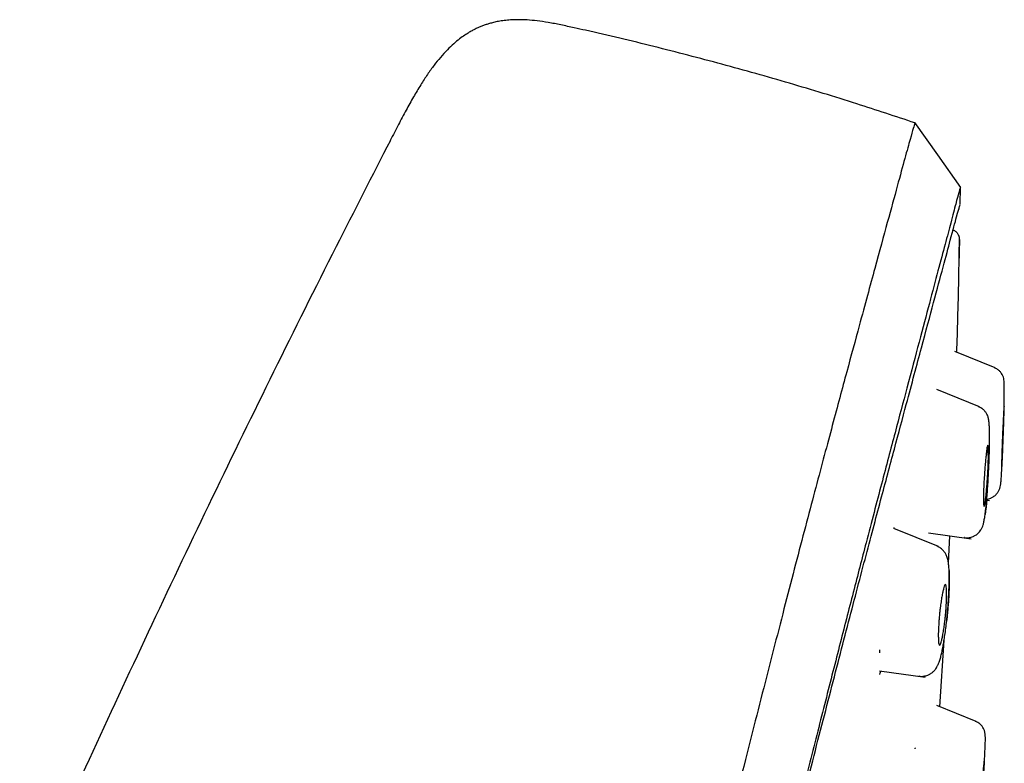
# Model space of a CAD drawing. Header units: millimetres. Extents: x 8 to 1894, y 12 to 2738.
# Tile 121 of 156: x 1461 to 1490, y 1899 to 1921. Entities that reach past the tile are written whole.
import ezdxf

# ---------------------------------------------------------------- set-up
doc = ezdxf.new("R2010")
doc.units = ezdxf.units.MM

msp = doc.modelspace()

# ---------------------------------------------------------------- linework, layer by layer
at = {"color": 7, "linetype": 'Continuous', "lineweight": 30}
for p, q in [((1488.753, 1915.577), (1488.761, 1916.099)), ((1488.737, 1914.531), (1488.719, 1913.776)), ((1488.737, 1914.53), (1488.736, 1914.543)), ((1488.736, 1914.53), (1488.736, 1914.529)), ((1489.804, 1910.688), (1488.595, 1911.177)), ((1489.334, 1909.521), (1488.051, 1910.039)), ((1489.55, 1906.73), (1489.629, 1906.719)), ((1488.102, 1905.338), (1486.769, 1905.877)), ((1486.777, 1905.874), (1486.776, 1905.908)), ((1487.807, 1905.751), (1489.089, 1905.571)), ((1488.404, 1904.846), (1488.447, 1905.661)), ((1488.443, 1905.661), (1489.089, 1905.571)), ((1488.88, 1905.609), (1488.878, 1905.61)), ((1486.344, 1902.161), (1486.347, 1902.247)), ((1488.144, 1900.542), (1488.273, 1902.531)), ((1486.341, 1901.619), (1487.702, 1901.427)), ((1487.524, 1901.461), (1487.519, 1901.462)), ((1489.238, 1900.1), (1488.053, 1900.579))]:
    msp.add_line(p, q, dxfattribs=at)
at = {"color": 7, "linetype": 'Continuous', "lineweight": 30, "flags": 128}
msp.add_lwpolyline([(1488.77, 1916.09), (1488.081, 1917.063), (1487.392, 1918.037)], dxfattribs=at)
at = {"color": 7, "linetype": 'Continuous', "lineweight": 30}
for points, knots in [([(1477.196, 1920.87), (1477.06, 1920.9), (1476.801, 1920.957), (1476.428, 1921.029), (1476.092, 1921.079), (1475.792, 1921.107), (1475.527, 1921.116), (1475.298, 1921.109), (1475.101, 1921.091), (1474.929, 1921.064), (1474.784, 1921.033), (1474.659, 1921), (1474.551, 1920.966), (1474.449, 1920.93), (1474.35, 1920.889), (1474.254, 1920.846), (1474.153, 1920.795), (1474.04, 1920.731), (1473.905, 1920.646), (1473.749, 1920.533), (1473.573, 1920.388), (1473.38, 1920.203), (1473.184, 1919.987), (1472.986, 1919.741), (1472.789, 1919.466), (1472.584, 1919.151), (1472.371, 1918.793), (1472.15, 1918.396), (1471.92, 1917.961), (1471.764, 1917.658), (1471.683, 1917.501)], [0, 0, 0, 0, 0.057239, 0.109316, 0.155924, 0.197144, 0.23326, 0.264634, 0.291619, 0.314508, 0.335933, 0.352618, 0.367672, 0.38251, 0.39716, 0.411648, 0.425996, 0.443558, 0.465246, 0.491512, 0.522658, 0.559099, 0.601343, 0.642598, 0.688865, 0.740419, 0.797421, 0.859867, 0.927544, 1, 1, 1, 1]), ([(1487.4, 1918.023), (1486.82, 1918.216), (1485.574, 1918.63), (1483.646, 1919.215), (1481.62, 1919.788), (1479.58, 1920.314), (1478.105, 1920.673), (1477.307, 1920.843), (1477.195, 1920.867)], [0, 0, 0, 0, 0.172895, 0.37158, 0.57029, 0.769021, 0.967764, 1, 1, 1, 1]), ([(1487.4, 1918.025), (1487.399, 1918.022), (1487.398, 1918.017), (1487.357, 1917.889), (1487.264, 1917.567), (1487.108, 1917), (1486.882, 1916.172), (1486.585, 1915.09), (1486.211, 1913.72), (1485.797, 1912.199), (1485.363, 1910.597), (1484.933, 1908.999), (1484.437, 1907.144), (1483.871, 1904.999), (1483.247, 1902.583), (1482.54, 1899.82), (1481.758, 1896.743), (1480.913, 1893.398), (1480.06, 1890.015), (1479.204, 1886.617), (1478.067, 1882.094), (1476.639, 1876.438), (1474.924, 1869.66), (1473.207, 1862.911), (1471.492, 1856.181), (1469.8, 1849.6), (1468.137, 1843.147), (1466.504, 1836.823), (1465.095, 1831.363), (1463.913, 1826.779), (1462.956, 1823.066), (1462.004, 1819.364), (1461.389, 1816.964), (1461.08, 1815.757)], [0, 0, 0, 0, 0.030104, 0.061035, 0.09217, 0.123409, 0.154679, 0.185995, 0.217455, 0.249147, 0.270468, 0.291994, 0.313775, 0.335843, 0.357877, 0.379688, 0.405541, 0.431088, 0.456365, 0.481427, 0.506312, 0.555772, 0.604988, 0.653967, 0.702726, 0.751547, 0.797345, 0.843352, 0.889543, 0.91688, 0.944369, 0.972053, 1, 1, 1, 1]), ([(1471.685, 1917.5), (1471.142, 1916.44), (1469.961, 1914.138), (1468.183, 1910.573), (1466.342, 1906.803), (1464.537, 1903.015), (1462.767, 1899.208), (1461.036, 1895.387), (1459.463, 1891.821), (1458.041, 1888.517), (1456.762, 1885.479), (1455.509, 1882.43), (1454.282, 1879.373), (1453.081, 1876.304), (1451.905, 1873.224), (1450.94, 1870.624), (1450.172, 1868.514), (1449.592, 1866.894), (1449.097, 1865.492), (1448.689, 1864.32), (1448.368, 1863.393), (1448.057, 1862.485), (1447.609, 1861.164), (1447.026, 1859.421), (1446.318, 1857.254), (1445.547, 1854.839), (1444.719, 1852.174), (1443.841, 1849.254), (1442.99, 1846.324), (1442.115, 1843.2), (1441.227, 1839.88), (1440.539, 1837.223), (1440.179, 1835.73), (1440.102, 1835.415)], [0, 0, 0, 0, 0.04053, 0.088045, 0.135595, 0.183282, 0.230864, 0.278465, 0.326058, 0.363494, 0.400885, 0.438222, 0.475671, 0.512992, 0.550367, 0.587873, 0.607366, 0.626802, 0.646436, 0.657945, 0.669039, 0.679817, 0.690625, 0.716501, 0.742365, 0.768208, 0.802768, 0.837361, 0.871979, 0.90659, 0.947748, 0.988943, 1, 1, 1, 1]), ([(1488.761, 1916.099), (1488.76, 1916.096), (1488.759, 1916.09), (1488.721, 1915.958), (1488.631, 1915.634), (1488.492, 1915.105), (1488.31, 1914.415), (1488.098, 1913.618), (1487.84, 1912.651), (1487.533, 1911.494), (1487.189, 1910.2), (1486.812, 1908.777), (1486.407, 1907.245), (1485.984, 1905.636), (1485.556, 1903.989), (1485.139, 1902.362), (1484.693, 1900.616), (1484.174, 1898.572), (1483.577, 1896.22), (1482.905, 1893.569), (1482.219, 1890.86), (1481.522, 1888.116), (1480.819, 1885.35), (1479.876, 1881.644), (1478.687, 1876.992), (1477.252, 1871.395), (1475.812, 1865.798), (1474.367, 1860.206), (1472.92, 1854.617), (1471.542, 1849.326), (1470.24, 1844.331), (1469.013, 1839.633), (1467.786, 1834.941), (1466.714, 1830.841), (1465.797, 1827.337), (1465.036, 1824.423), (1464.281, 1821.533), (1463.535, 1818.67), (1463.054, 1816.81), (1462.813, 1815.879)], [0, 0, 0, 0, 0.028657, 0.059931, 0.091243, 0.122575, 0.147653, 0.172734, 0.197819, 0.222923, 0.248054, 0.269019, 0.29001, 0.311027, 0.326807, 0.342593, 0.358374, 0.374143, 0.395141, 0.416114, 0.437061, 0.457985, 0.478885, 0.499763, 0.541481, 0.58316, 0.624802, 0.666395, 0.707959, 0.749543, 0.784513, 0.81951, 0.85453, 0.889572, 0.911613, 0.933673, 0.955754, 0.977859, 1, 1, 1, 1]), ([(1462.978, 1815.955), (1463.261, 1817.075), (1463.835, 1819.346), (1464.746, 1822.889), (1465.679, 1826.503), (1466.629, 1830.157), (1467.687, 1834.223), (1468.856, 1838.708), (1470.134, 1843.607), (1471.57, 1849.124), (1473.161, 1855.246), (1474.892, 1861.969), (1476.616, 1868.69), (1478.335, 1875.408), (1479.759, 1880.999), (1480.893, 1885.455), (1481.741, 1888.781), (1482.578, 1892.06), (1483.396, 1895.262), (1484.143, 1898.172), (1484.808, 1900.753), (1485.388, 1902.99), (1485.915, 1904.998), (1486.382, 1906.755), (1486.792, 1908.29), (1487.209, 1909.847), (1487.609, 1911.341), (1487.97, 1912.684), (1488.256, 1913.747), (1488.495, 1914.642), (1488.664, 1915.276), (1488.744, 1915.547), (1488.748, 1915.561), (1488.75, 1915.567)], [0, 0, 0, 0, 0.027144, 0.055008, 0.082823, 0.110678, 0.138618, 0.175381, 0.21233, 0.249415, 0.300015, 0.350593, 0.40115, 0.451689, 0.502297, 0.527741, 0.553264, 0.578747, 0.604154, 0.629673, 0.650982, 0.672199, 0.693498, 0.714827, 0.736078, 0.757317, 0.789218, 0.820956, 0.852334, 0.883574, 0.925212, 0.967037, 1, 1, 1, 1]), ([(1488.713, 1915.419), (1488.714, 1915.422), (1488.716, 1915.431), (1488.72, 1915.441), (1488.723, 1915.45), (1488.725, 1915.456), (1488.726, 1915.46), (1488.727, 1915.463), (1488.727, 1915.464), (1488.728, 1915.464), (1488.728, 1915.464)], [0, 0, 0, 0, 0.108457, 0.280715, 0.43908, 0.581604, 0.706567, 0.818229, 0.918173, 1, 1, 1, 1]), ([(1488.742, 1915.5), (1488.742, 1915.5), (1488.743, 1915.501), (1488.743, 1915.503), (1488.743, 1915.504), (1488.743, 1915.505), (1488.743, 1915.505)], [0, 0, 0, 0, 0.276368, 0.582093, 0.940984, 1, 1, 1, 1]), ([(1488.517, 1914.825), (1488.547, 1914.814), (1488.608, 1914.79), (1488.681, 1914.722), (1488.706, 1914.663), (1488.718, 1914.635)], [0, 0, 0, 0, 0.3333655, 0.6856957, 1, 1, 1, 1]), ([(1488.737, 1914.53), (1488.736, 1914.551), (1488.733, 1914.591), (1488.722, 1914.639), (1488.704, 1914.67), (1488.7, 1914.676)], [0, 0, 0, 0, 0.461119, 0.883852, 1, 1, 1, 1]), ([(1488.656, 1911.152), (1488.666, 1911.488), (1488.702, 1912.613), (1488.721, 1913.739), (1488.735, 1914.529)], [0, 0, 0, 0, 0.298059, 1, 1, 1, 1]), ([(1490.071, 1909.515), (1490.072, 1909.545), (1490.074, 1909.642), (1490.076, 1909.786), (1490.077, 1909.942), (1490.077, 1910.072), (1490.075, 1910.19), (1490.072, 1910.287), (1490.064, 1910.366), (1490.041, 1910.443), (1490.002, 1910.516), (1489.949, 1910.582), (1489.876, 1910.646), (1489.812, 1910.676), (1489.78, 1910.692)], [0, 0, 0, 0, 0.052834, 0.166173, 0.273214, 0.373955, 0.468412, 0.584638, 0.6872, 0.775196, 0.834373, 0.890115, 0.944681, 1, 1, 1, 1]), ([(1488.877, 1905.606), (1488.927, 1905.603), (1489.017, 1905.598), (1489.131, 1905.631), (1489.21, 1905.672), (1489.277, 1905.719), (1489.335, 1905.777), (1489.384, 1905.846), (1489.419, 1905.915), (1489.446, 1905.995), (1489.468, 1906.088), (1489.491, 1906.214), (1489.513, 1906.376), (1489.534, 1906.561), (1489.553, 1906.761), (1489.57, 1906.97), (1489.587, 1907.204), (1489.602, 1907.455), (1489.615, 1907.71), (1489.625, 1907.955), (1489.632, 1908.181), (1489.636, 1908.385), (1489.637, 1908.564), (1489.636, 1908.72), (1489.633, 1908.852), (1489.627, 1908.974), (1489.619, 1909.078), (1489.606, 1909.171), (1489.578, 1909.259), (1489.535, 1909.34), (1489.48, 1909.412), (1489.404, 1909.479), (1489.338, 1909.511), (1489.305, 1909.527)], [0, 0, 0, 0, 0.026623, 0.048308, 0.063563, 0.075118, 0.094717, 0.11157, 0.136813, 0.166707, 0.201836, 0.241279, 0.284766, 0.332354, 0.370776, 0.411554, 0.454767, 0.50054, 0.54619, 0.589904, 0.631736, 0.671501, 0.709113, 0.744612, 0.778007, 0.809302, 0.847764, 0.882359, 0.913694, 0.935867, 0.957454, 0.978798, 1, 1, 1, 1]), ([(1490.021, 1908.622), (1490.023, 1908.658), (1490.026, 1908.729), (1490.031, 1908.861), (1490.038, 1909.007), (1490.045, 1909.153), (1490.05, 1909.25), (1490.053, 1909.313), (1490.055, 1909.352), (1490.059, 1909.412), (1490.063, 1909.478), (1490.067, 1909.529), (1490.07, 1909.547), (1490.072, 1909.528), (1490.072, 1909.476), (1490.071, 1909.389), (1490.069, 1909.285), (1490.066, 1909.178), (1490.063, 1909.078), (1490.06, 1908.998), (1490.058, 1908.944), (1490.058, 1908.918), (1490.057, 1908.885), (1490.055, 1908.828), (1490.051, 1908.738), (1490.047, 1908.635), (1490.044, 1908.543), (1490.041, 1908.471), (1490.036, 1908.362), (1490.029, 1908.226), (1490.023, 1908.081), (1490.018, 1907.986), (1490.015, 1907.925), (1490.012, 1907.885), (1490.009, 1907.826), (1490.004, 1907.759), (1490, 1907.708), (1489.997, 1907.691), (1489.995, 1907.709), (1489.995, 1907.761), (1489.996, 1907.847), (1489.998, 1907.938), (1490, 1908.01), (1490.001, 1908.052), (1490.002, 1908.1), (1490.004, 1908.154), (1490.006, 1908.221), (1490.009, 1908.303), (1490.012, 1908.4), (1490.017, 1908.507), (1490.02, 1908.583), (1490.021, 1908.622)], [0, 0, 0, 0, 0.019091, 0.037089, 0.070322, 0.099477, 0.124884, 0.135817, 0.146644, 0.157418, 0.189128, 0.219964, 0.249822, 0.279591, 0.310207, 0.341991, 0.374727, 0.39439, 0.415135, 0.437225, 0.440853, 0.44567, 0.451672, 0.458861, 0.47687, 0.499747, 0.512877, 0.525517, 0.537739, 0.571238, 0.600319, 0.624748, 0.635681, 0.646586, 0.657399, 0.68896, 0.719803, 0.749711, 0.779114, 0.809718, 0.841467, 0.874626, 0.883191, 0.892615, 0.902933, 0.9142, 0.926331, 0.942621, 0.960306, 0.979471, 1, 1, 1, 1]), ([(1489.55, 1906.757), (1489.552, 1906.757), (1489.592, 1906.757), (1489.659, 1906.783), (1489.738, 1906.821), (1489.792, 1906.861), (1489.833, 1906.898), (1489.864, 1906.934), (1489.887, 1906.965), (1489.916, 1907.015), (1489.944, 1907.084), (1489.964, 1907.172), (1489.976, 1907.267), (1489.987, 1907.392), (1489.998, 1907.554), (1490.009, 1907.74), (1490.019, 1907.942), (1490.029, 1908.155), (1490.037, 1908.353), (1490.041, 1908.482), (1490.043, 1908.528)], [0, 0, 0, 0, 0.00145, 0.046697, 0.078236, 0.101775, 0.124026, 0.146025, 0.168827, 0.192284, 0.256698, 0.325469, 0.400589, 0.484406, 0.577566, 0.680239, 0.763592, 0.852435, 0.946965, 1, 1, 1, 1]), ([(1489.48, 1907.474), (1489.482, 1907.508), (1489.486, 1907.576), (1489.496, 1907.708), (1489.509, 1907.861), (1489.525, 1908.024), (1489.545, 1908.199), (1489.564, 1908.343), (1489.579, 1908.386), (1489.587, 1908.373), (1489.591, 1908.35), (1489.595, 1908.279), (1489.598, 1908.135), (1489.6, 1907.952), (1489.596, 1907.796), (1489.588, 1907.626), (1489.58, 1907.474), (1489.572, 1907.347), (1489.562, 1907.215), (1489.549, 1907.06), (1489.533, 1906.897), (1489.518, 1906.762), (1489.505, 1906.661), (1489.49, 1906.569), (1489.48, 1906.538), (1489.471, 1906.547), (1489.466, 1906.558), (1489.46, 1906.583), (1489.454, 1906.633), (1489.45, 1906.72), (1489.45, 1906.846), (1489.455, 1907.015), (1489.465, 1907.227), (1489.475, 1907.389), (1489.48, 1907.474)], [0, 0, 0, 0, 0.018151, 0.035853, 0.070435, 0.103563, 0.135483, 0.195279, 0.250377, 0.266586, 0.282689, 0.314095, 0.374918, 0.406073, 0.437331, 0.46836, 0.499611, 0.517762, 0.535608, 0.570271, 0.603609, 0.635412, 0.666137, 0.695486, 0.750359, 0.761918, 0.775052, 0.789829, 0.815358, 0.844604, 0.877777, 0.914674, 0.955259, 1, 1, 1, 1]), ([(1489.552, 1906.73), (1489.552, 1906.724), (1489.546, 1906.663), (1489.537, 1906.57), (1489.524, 1906.454), (1489.513, 1906.367), (1489.507, 1906.321), (1489.504, 1906.3)], [0, 0, 0, 0, 0.0326983, 0.3466988, 0.5843068, 0.8201836, 1, 1, 1, 1]), ([(1487.519, 1901.458), (1487.545, 1901.455), (1487.596, 1901.45), (1487.686, 1901.459), (1487.764, 1901.48), (1487.825, 1901.508), (1487.859, 1901.527), (1487.902, 1901.555), (1487.949, 1901.592), (1487.996, 1901.643), (1488.031, 1901.689), (1488.064, 1901.741), (1488.101, 1901.814), (1488.139, 1901.912), (1488.173, 1902.028), (1488.205, 1902.161), (1488.235, 1902.308), (1488.264, 1902.47), (1488.291, 1902.643), (1488.319, 1902.84), (1488.345, 1903.063), (1488.37, 1903.303), (1488.391, 1903.547), (1488.407, 1903.783), (1488.419, 1904.002), (1488.425, 1904.199), (1488.427, 1904.374), (1488.426, 1904.527), (1488.421, 1904.672), (1488.411, 1904.803), (1488.395, 1904.921), (1488.365, 1905.032), (1488.318, 1905.131), (1488.256, 1905.216), (1488.174, 1905.294), (1488.101, 1905.33), (1488.064, 1905.348)], [0, 0, 0, 0, 0.015313, 0.029148, 0.051135, 0.061067, 0.068244, 0.074908, 0.092055, 0.10501, 0.117526, 0.136774, 0.162854, 0.191929, 0.229506, 0.267017, 0.308268, 0.34215, 0.378548, 0.417489, 0.459038, 0.50333, 0.548186, 0.59123, 0.632499, 0.671782, 0.709048, 0.744344, 0.777683, 0.819085, 0.857277, 0.893465, 0.920086, 0.946696, 0.973409, 1, 1, 1, 1]), ([(1488.423, 1904.623), (1488.424, 1904.607), (1488.427, 1904.559), (1488.43, 1904.457), (1488.43, 1904.32), (1488.427, 1904.164), (1488.421, 1903.996), (1488.411, 1903.816), (1488.398, 1903.63), (1488.388, 1903.502), (1488.382, 1903.439)], [0, 0, 0, 0, 0.065729, 0.199144, 0.331635, 0.46434, 0.599509, 0.732742, 0.866896, 1, 1, 1, 1]), ([(1488.136, 1903.32), (1488.138, 1903.341), (1488.143, 1903.383), (1488.15, 1903.445), (1488.162, 1903.546), (1488.181, 1903.682), (1488.207, 1903.84), (1488.233, 1903.974), (1488.257, 1904.08), (1488.286, 1904.179), (1488.311, 1904.216), (1488.33, 1904.188), (1488.341, 1904.134), (1488.348, 1904.042), (1488.35, 1903.937), (1488.349, 1903.839), (1488.348, 1903.766), (1488.343, 1903.657), (1488.335, 1903.522), (1488.325, 1903.378), (1488.317, 1903.281), (1488.31, 1903.211), (1488.303, 1903.148), (1488.291, 1903.047), (1488.272, 1902.91), (1488.246, 1902.752), (1488.221, 1902.617), (1488.196, 1902.512), (1488.167, 1902.414), (1488.141, 1902.376), (1488.121, 1902.404), (1488.109, 1902.457), (1488.102, 1902.548), (1488.1, 1902.664), (1488.101, 1902.784), (1488.107, 1902.917), (1488.115, 1903.066), (1488.126, 1903.211), (1488.134, 1903.29), (1488.136, 1903.32)], [0, 0, 0, 0, 0.011175, 0.022206, 0.03315, 0.065776, 0.097697, 0.129252, 0.160204, 0.190798, 0.250433, 0.27765, 0.307363, 0.339902, 0.375051, 0.392127, 0.407913, 0.422538, 0.459125, 0.484779, 0.49972, 0.510886, 0.521963, 0.533007, 0.565751, 0.597892, 0.629294, 0.660371, 0.690823, 0.750258, 0.77673, 0.806275, 0.839024, 0.874994, 0.899609, 0.921803, 0.958012, 0.984194, 1, 1, 1, 1]), ([(1488.382, 1903.439), (1488.377, 1903.375), (1488.367, 1903.265), (1488.355, 1903.156), (1488.349, 1903.111)], [0, 0, 0, 0, 0.57767, 1, 1, 1, 1]), ([(1486.344, 1901.508), (1486.355, 1901.536), (1486.365, 1901.564), (1486.377, 1901.612), (1486.377, 1901.614)], [0, 0, 0, 0, 0.9555664, 1, 1, 1, 1]), ([(1489.481, 1898.897), (1489.483, 1898.931), (1489.489, 1899.031), (1489.497, 1899.177), (1489.504, 1899.333), (1489.508, 1899.464), (1489.51, 1899.583), (1489.509, 1899.68), (1489.502, 1899.763), (1489.48, 1899.844), (1489.441, 1899.921), (1489.388, 1899.99), (1489.313, 1900.056), (1489.248, 1900.088), (1489.215, 1900.104)], [0, 0, 0, 0, 0.05769, 0.16891, 0.274083, 0.373209, 0.466294, 0.581045, 0.682639, 0.770752, 0.830706, 0.887663, 0.94359, 1, 1, 1, 1]), ([(1487.405, 1899.279), (1487.407, 1899.286), (1487.411, 1899.302), (1487.412, 1899.307), (1487.412, 1899.31)], [0, 0, 0, 0, 0.444515, 1, 1, 1, 1]), ([(1489.386, 1898.05), (1489.389, 1898.086), (1489.395, 1898.156), (1489.407, 1898.292), (1489.422, 1898.447), (1489.438, 1898.608), (1489.455, 1898.777), (1489.47, 1898.919), (1489.476, 1898.966), (1489.48, 1898.95), (1489.482, 1898.919), (1489.482, 1898.86), (1489.479, 1898.769), (1489.47, 1898.641), (1489.457, 1898.473), (1489.44, 1898.27), (1489.424, 1898.084), (1489.412, 1897.936), (1489.399, 1897.799), (1489.384, 1897.641), (1489.367, 1897.476), (1489.353, 1897.344), (1489.343, 1897.246), (1489.335, 1897.16), (1489.33, 1897.126), (1489.326, 1897.142), (1489.324, 1897.175), (1489.325, 1897.235), (1489.328, 1897.327), (1489.337, 1897.456), (1489.35, 1897.623), (1489.367, 1897.825), (1489.38, 1897.973), (1489.386, 1898.05)], [0, 0, 0, 0, 0.018935, 0.037307, 0.072889, 0.106653, 0.138555, 0.196888, 0.248411, 0.270034, 0.294433, 0.321592, 0.351423, 0.384133, 0.419478, 0.457744, 0.498802, 0.517806, 0.536456, 0.572279, 0.606357, 0.638428, 0.668874, 0.697486, 0.749212, 0.771516, 0.796264, 0.823749, 0.853705, 0.886305, 0.921549, 0.959333, 1, 1, 1, 1])]:
    msp.add_open_spline(points, degree=3, knots=knots, dxfattribs=at)

doc.saveas('drawing.dxf')
